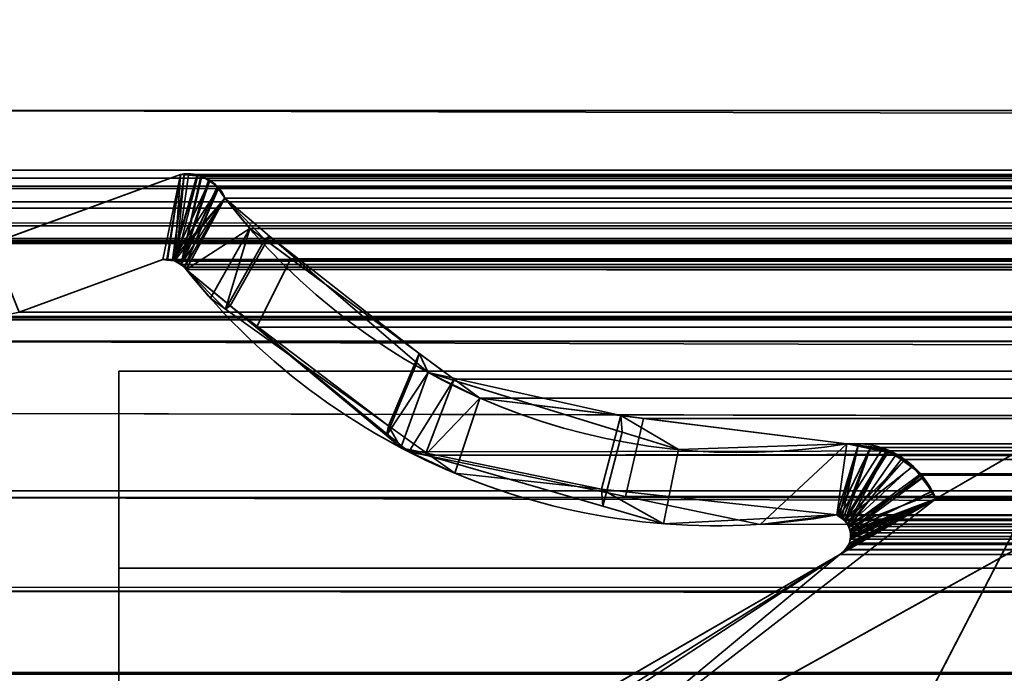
# Model space of a CAD drawing. Header units: millimetres. Extents: x -603 to 3703, y -121 to 193.
# Tile 43 of 256: x -410 to -400.01, y -3.07 to 3.57. Entities that reach past the tile are written whole.
import ezdxf

# ---------------------------------------------------------------- set-up
doc = ezdxf.new("R2010")
doc.units = ezdxf.units.MM
doc.layers.add('151', color=7, linetype='Continuous', true_color=0xffffff)

# ---------------------------------------------------------------- blocks, each defined once
blk = doc.blocks.new('UG_SURFACE_001')
at = {"layer": '151', "color": 252, "linetype": 'Continuous', "lineweight": 35}
for points in [[(603, -18, 2212.25), (603, 174.4, 2212.25), (-603, 174.4, 2212.25), (-603, -18, 2212.25)], [(-453, -18, 2062.2499), (-453, 174.4, 2062.2499), (453, 174.4, 2062.2499), (453, -18, 2062.2499)]]:
    blk.add_3dface(points, dxfattribs=at)
blk = doc.blocks.new('UG_SURFACE_002')
at = {"layer": '151', "color": 35, "linetype": 'Continuous', "lineweight": 35}
for points in [[(-409, 0, 2019.0001), (-380, 0, 1523.5), (-380, 0, 1385.5)], [(-380, 0, 1385.5), (-380, 0, 1171.5), (-409, 0, 2019.0001)], [(-409, 0, 2), (-380, 0, 936.5), (-354, 0, 933)], [(-380, 0, 1171.5), (-380, 0, 936.5), (-409, 0, 2), (-409, 0, 2019.0001)], [(-409, 0, 2019.0001), (-354, 0, 1527), (-380, 0, 1523.5)], [(-354, 0, 933), (-328, 0, 936.5), (409, 0, 2), (-409, 0, 2)], [(-328, 0, 1523.5), (-354, 0, 1527), (-409, 0, 2019.0001), (409, 0, 2019.0001)], [(-409, -34, 2019.0001), (409, -34, 2019.0001), (409, 0, 2019.0001), (-409, 0, 2019.0001)], [(-409, -34, 2019.0001), (-409, 0, 2019.0001), (-409, 0, 2), (-409, -2)], [(-409, 0, 2), (409, 0, 2), (409, -2), (-409, -2)], [(-409, -2), (-409, -34), (-409, -34, 2019.0001)], [(-409, -34), (-409, -2), (409, -2), (409, -34)]]:
    blk.add_3dface(points, dxfattribs=at)
blk = doc.blocks.new('UG_SURFACE_007')
at = {"layer": '151', "color": 252, "linetype": 'Continuous', "lineweight": 35}
for points in [[(-397, 4.0145, -7.75), (-412, 4.0145, -7.75), (-412, -24.9528, -7.75), (412, -24.9528, -7.75)], [(-412, -24.9528, -8.75), (-412, 4.0145, -8.75), (-397, 4.0145, -8.75)], [(-397, 4.0145, -8.75), (397, 4.0145, -8.75), (-412, -24.9528, -8.75)], [(397, 4.0145, -8.75), (412, 4.0145, -8.75), (412, -24.9528, -8.75), (-412, -24.9528, -8.75)]]:
    blk.add_3dface(points, dxfattribs=at)
blk = doc.blocks.new('UG_SURFACE_009')
at = {"layer": '151', "color": 7, "linetype": 'Continuous', "lineweight": 35}
for points in [[(-410.2899, 1.295, -8.75), (-408.3734, 1.997, -8.75), (-408.5515, 1.1329, -8.75), (-410.0084, 0.5991, -8.75)], [(-410.0084, 0.5991, 2019.2585), (-408.5515, 1.1329, 2017.8015), (-408.3734, 1.997, 2017.6234), (-410.2899, 1.295, 2019.5398)], [(-408.3734, 1.997, -8.75), (-410.2899, 1.295, -8.75), (-410.2899, 1.295, 2019.5398), (-408.3734, 1.997, 2017.6234)], [(-408.5101, 1.1314, -8.75), (-408.5515, 1.1329, -8.75), (-408.3734, 1.997, -8.75)], [(-408.3734, 1.997, 2017.6234), (-408.5515, 1.1329, 2017.8015), (-408.5104, 1.1281, 2017.7603)], [(-408.3734, 1.997, 2017.6234), (-408.5104, 1.1281, 2017.7603), (-408.4324, 1.119, 2017.6826)], [(-408.4533, 1.1294, -8.75), (-408.5101, 1.1314, -8.75), (-408.3734, 1.997, -8.75), (-408.3353, 1.9963, -8.75)], [(-408.3353, 1.9963, -8.75), (-408.2051, 1.9939, -8.75), (-408.4533, 1.1294, -8.75)], [(-408.4533, 1.1294, -8.75), (-408.2051, 1.9939, -8.75), (-408.1973, 1.9904, -8.75)], [(-408.1973, 1.9904, -8.75), (-408.0756, 1.9346, -8.75), (-408.4533, 1.1294, -8.75)], [(-408.0756, 1.9346, -8.75), (-408.0553, 1.9253, -8.75), (-407.9918, 1.8542, -8.75), (-408.4533, 1.1294, -8.75)], [(-408.4324, 1.119, 2017.6826), (-408.417, 1.1172, 2017.6671), (-408.3356, 1.9939, 2017.5855), (-408.3734, 1.997, 2017.6234)], [(-408.417, 1.1172, 2017.6671), (-408.197, 1.9825, 2017.447), (-408.3356, 1.9939, 2017.5855)], [(-408.1552, 1.979, 2017.4053), (-408.197, 1.9825, 2017.447), (-408.417, 1.1172, 2017.6671), (-408.3661, 1.0806, 2017.616)], [(-408.3734, 1.997, -8.75), (-408.3734, 1.997, 2017.6234), (-408.3356, 1.9939, 2017.5855)], [(-408.3356, 1.9939, 2017.5855), (-408.3353, 1.9963, -8.75), (-408.3734, 1.997, -8.75)], [(-408.3661, 1.0806, 2017.616), (-408.0776, 1.9273, 2017.3275), (-408.1552, 1.979, 2017.4053)], [(-407.9977, 1.8741, 2017.2477), (-408.0776, 1.9273, 2017.3275), (-408.3661, 1.0806, 2017.616)], [(-408.3353, 1.9963, -8.75), (-408.3356, 1.9939, 2017.5855), (-408.197, 1.9825, 2017.447)], [(-408.197, 1.9825, 2017.447), (-408.2051, 1.9939, -8.75), (-408.3353, 1.9963, -8.75)], [(-408.197, 1.9825, 2017.447), (-408.1973, 1.9904, -8.75), (-408.2051, 1.9939, -8.75)], [(-408.1973, 1.9904, -8.75), (-408.197, 1.9825, 2017.447), (-408.1552, 1.979, 2017.4053)], [(-408.1552, 1.979, 2017.4053), (-408.0756, 1.9346, -8.75), (-408.1973, 1.9904, -8.75)], [(-408.1552, 1.979, 2017.4053), (-408.0776, 1.9273, 2017.3275), (-408.0756, 1.9346, -8.75)], [(-408.0553, 1.9253, -8.75), (-408.0756, 1.9346, -8.75), (-408.0776, 1.9273, 2017.3275)], [(-408.0553, 1.9253, -8.75), (-408.0776, 1.9273, 2017.3275), (-407.9977, 1.8741, 2017.2477)], [(-407.9977, 1.8741, 2017.2477), (-407.9918, 1.8542, -8.75), (-408.0553, 1.9253, -8.75)], [(-407.9918, 1.8542, -8.75), (-407.942, 1.7985, -8.75), (-407.9214, 1.7573, -8.75), (-408.4533, 1.1294, -8.75)], [(-408.3661, 1.0806, 2017.616), (-408.3325, 1.0564, 2017.5824), (-407.987, 1.8578, 2017.2369), (-407.9977, 1.8741, 2017.2477)], [(-407.9214, 1.7573, 2017.1714), (-407.987, 1.8578, 2017.2369), (-408.3325, 1.0564, 2017.5824)], [(-407.9977, 1.8741, 2017.2477), (-407.987, 1.8578, 2017.2369), (-407.9918, 1.8542, -8.75)], [(-407.9918, 1.8542, -8.75), (-407.987, 1.8578, 2017.2369), (-407.9214, 1.7573, 2017.1714)], [(-407.9214, 1.7573, 2017.1714), (-407.942, 1.7985, -8.75), (-407.9918, 1.8542, -8.75)], [(-407.9214, 1.7573, 2017.1714), (-407.9214, 1.7573, -8.75), (-407.942, 1.7985, -8.75)], [(-408.4337, 1.12, -8.75), (-408.4533, 1.1294, -8.75), (-407.9214, 1.7573, -8.75)], [(-407.9214, 1.7573, -8.75), (-408.3661, 1.0875, -8.75), (-408.4337, 1.12, -8.75)], [(-408.3644, 1.0858, -8.75), (-408.3661, 1.0875, -8.75), (-407.9214, 1.7573, -8.75)], [(-408.3143, 1.0331, -8.75), (-408.3644, 1.0858, -8.75), (-407.9214, 1.7573, -8.75)], [(-407.9214, 1.7573, 2017.1714), (-408.3325, 1.0564, 2017.5824), (-408.3143, 1.0331, 2017.5643)], [(-407.9214, 1.7573, -8.75), (-407.4704, 1.3698, -8.75), (-407.869, 0.6632, -8.75), (-408.3143, 1.0331, -8.75)], [(-408.3143, 1.0331, 2017.5643), (-408.0694, 0.7409, 2017.3194), (-407.6691, 1.4475, 2016.9191), (-407.9214, 1.7573, 2017.1714)], [(-407.9214, 1.7573, -8.75), (-407.6691, 1.4475, 2016.9191), (-407.5188, 1.3368, 2016.7689)], [(-407.9214, 1.7573, -8.75), (-407.9214, 1.7573, 2017.1714), (-407.6691, 1.4475, 2016.9191)], [(-407.5188, 1.3368, 2016.7689), (-407.4704, 1.3698, -8.75), (-407.9214, 1.7573, -8.75)], [(-407.6691, 1.4475, 2016.9191), (-408.0694, 0.7409, 2017.3194), (-407.9156, 0.6308, 2017.1657)], [(-407.5188, 1.3368, 2016.7689), (-407.6691, 1.4475, 2016.9191), (-407.9156, 0.6308, 2017.1657)], [(-407.9156, 0.6308, 2017.1657), (-406.2612, -0.5532, 2015.5113), (-405.9502, 0.1813, 2015.2001), (-407.5188, 1.3368, 2016.7689)], [(-407.4704, 1.3698, -8.75), (-405.9747, 0.0846, -8.75), (-406.2835, -0.6536, -8.75), (-407.869, 0.6632, -8.75)], [(-407.4704, 1.3698, -8.75), (-407.5188, 1.3368, 2016.7689), (-405.9502, 0.1813, 2015.2001)], [(-405.9502, 0.1813, 2015.2001), (-405.9747, 0.0846, -8.75), (-407.4704, 1.3698, -8.75)], [(-408.5515, 1.1329, 2017.8015), (-410.0084, 0.5991, 2019.2585), (-410.0084, 0.5991, -8.75), (-408.5515, 1.1329, -8.75)], [(-408.5515, 1.1329, -8.75), (-408.5101, 1.1314, -8.75), (-408.5104, 1.1281, 2017.7603)], [(-408.5104, 1.1281, 2017.7603), (-408.5515, 1.1329, 2017.8015), (-408.5515, 1.1329, -8.75)], [(-408.4324, 1.119, 2017.6826), (-408.5104, 1.1281, 2017.7603), (-408.5101, 1.1314, -8.75)], [(-408.5101, 1.1314, -8.75), (-408.4533, 1.1294, -8.75), (-408.4324, 1.119, 2017.6826)], [(-408.4533, 1.1294, -8.75), (-408.4337, 1.12, -8.75), (-408.4324, 1.119, 2017.6826)], [(-408.4337, 1.12, -8.75), (-408.3661, 1.0875, -8.75), (-408.3661, 1.0806, 2017.616)], [(-408.3661, 1.0806, 2017.616), (-408.417, 1.1172, 2017.6671), (-408.4337, 1.12, -8.75)], [(-408.417, 1.1172, 2017.6671), (-408.4324, 1.119, 2017.6826), (-408.4337, 1.12, -8.75)], [(-408.3661, 1.0875, -8.75), (-408.3644, 1.0858, -8.75), (-408.3661, 1.0806, 2017.616)], [(-408.3325, 1.0564, 2017.5824), (-408.3661, 1.0806, 2017.616), (-408.3644, 1.0858, -8.75)], [(-408.3644, 1.0858, -8.75), (-408.3143, 1.0331, -8.75), (-408.3143, 1.0331, 2017.5643)], [(-408.3143, 1.0331, 2017.5643), (-408.3325, 1.0564, 2017.5824), (-408.3644, 1.0858, -8.75)], [(-408.3143, 1.0331, -8.75), (-407.869, 0.6632, -8.75), (-407.9156, 0.6308, 2017.1657)], [(-407.9156, 0.6308, 2017.1657), (-408.0694, 0.7409, 2017.3194), (-408.3143, 1.0331, -8.75)], [(-408.0694, 0.7409, 2017.3194), (-408.3143, 1.0331, 2017.5643), (-408.3143, 1.0331, -8.75)], [(-406.2612, -0.5532, 2015.5113), (-407.9156, 0.6308, 2017.1657), (-407.869, 0.6632, -8.75)], [(-407.869, 0.6632, -8.75), (-406.2835, -0.6536, -8.75), (-406.2612, -0.5532, 2015.5113)], [(-406.2612, -0.5532, 2015.5113), (-405.5894, -1.0341, 2014.8394), (-405.3343, -0.2724, 2014.5843), (-405.9502, 0.1813, 2015.2001)], [(-405.8609, -0.0133, -8.75), (-405.9747, 0.0846, -8.75), (-405.9502, 0.1813, 2015.2001)], [(-405.8609, -0.0133, -8.75), (-405.9502, 0.1813, 2015.2001), (-405.3343, -0.2724, 2014.5843)], [(-405.9747, 0.0846, -8.75), (-405.8609, -0.0133, -8.75), (-406.2835, -0.6536, -8.75)], [(-406.1363, -0.7759, -8.75), (-406.2835, -0.6536, -8.75), (-405.8609, -0.0133, -8.75)], [(-405.8609, -0.0133, -8.75), (-403.8925, -0.6191, -8.75), (-404.0885, -1.369, -8.75), (-406.1363, -0.7759, -8.75)], [(-405.8609, -0.0133, -8.75), (-405.3343, -0.2724, 2014.5843), (-403.9043, -0.4504, 2013.1543)], [(-403.9043, -0.4504, 2013.1543), (-403.8925, -0.6191, -8.75), (-405.8609, -0.0133, -8.75)], [(-397.7236, -0.597, -8.75), (-405.1005, -4.6975, -8.75), (-400.7098, -1.2961, -8.75), (-398.5944, -0.0688, -8.75)], [(-398.5944, -0.0688, 2007.8444), (-400.7098, -1.2961, 2009.9597), (-405.1005, -4.6975, 2014.3504), (-397.7236, -0.597, 2006.9735)], [(-398.5944, -0.0688, -8.75), (-400.7098, -1.2961, -8.75), (-400.7098, -1.2961, 2009.9597), (-398.5944, -0.0688, 2007.8444)], [(-403.9043, -0.4504, 2013.1543), (-405.3343, -0.2724, 2014.5843), (-405.5894, -1.0341, 2014.8394), (-404.1018, -1.1969, 2013.3519)], [(-404.1018, -1.1969, 2013.3519), (-401.7144, -1.4582, 2010.9644), (-401.6124, -0.7357, 2010.8624), (-403.9043, -0.4504, 2013.1543)], [(-403.3192, -0.7956, -8.75), (-403.9043, -0.4504, 2013.1543), (-401.6124, -0.7357, 2010.8624)], [(-403.3192, -0.7956, -8.75), (-403.8925, -0.6191, -8.75), (-403.9043, -0.4504, 2013.1543)], [(-406.2612, -0.5532, 2015.5113), (-406.2835, -0.6536, -8.75), (-406.1363, -0.7759, -8.75)], [(-405.5894, -1.0341, 2014.8394), (-406.2612, -0.5532, 2015.5113), (-406.1363, -0.7759, -8.75)], [(-397.7236, -0.597, 2006.9735), (-405.1005, -4.6975, 2014.3504), (-405.1005, -4.6975, -8.75), (-397.7236, -0.597, -8.75)], [(-403.8925, -0.6191, -8.75), (-403.3192, -0.7956, -8.75), (-403.474, -1.547, -8.75), (-404.0885, -1.369, -8.75)], [(-406.1363, -0.7759, -8.75), (-404.0885, -1.369, -8.75), (-404.1018, -1.1969, 2013.3519)], [(-404.1018, -1.1969, 2013.3519), (-405.5894, -1.0341, 2014.8394), (-406.1363, -0.7759, -8.75)], [(-401.7144, -1.4582, -8.75), (-403.474, -1.547, -8.75), (-403.3192, -0.7956, -8.75), (-401.6124, -0.7357, -8.75)], [(-401.6124, -0.7357, 2010.8624), (-401.6124, -0.7357, -8.75), (-403.3192, -0.7956, -8.75)], [(-401.6124, -0.7357, -8.75), (-401.4965, -0.7501, -8.75), (-401.7144, -1.4582, -8.75)], [(-401.4972, -0.7599, 2010.7472), (-401.6124, -0.7357, 2010.8624), (-401.7144, -1.4582, 2010.9644), (-401.6898, -1.4716, 2010.9398)], [(-401.6914, -1.473, -8.75), (-401.7144, -1.4582, -8.75), (-401.4965, -0.7501, -8.75), (-401.248, -0.781, -8.75)], [(-401.6372, -1.508, -8.75), (-401.6914, -1.473, -8.75), (-401.248, -0.781, -8.75), (-401.21, -0.8036, -8.75)], [(-401.6898, -1.4716, 2010.9398), (-401.6625, -1.4864, 2010.9124), (-401.4972, -0.7599, 2010.7472)], [(-401.2084, -0.8206, 2010.4585), (-401.4972, -0.7599, 2010.7472), (-401.6625, -1.4864, 2010.9124), (-401.6367, -1.5149, 2010.8867)], [(-401.6124, -0.7357, -8.75), (-401.6124, -0.7357, 2010.8624), (-401.4972, -0.7599, 2010.7472)], [(-401.4972, -0.7599, 2010.7472), (-401.4965, -0.7501, -8.75), (-401.6124, -0.7357, -8.75)], [(-401.4965, -0.7501, -8.75), (-401.4972, -0.7599, 2010.7472), (-401.2084, -0.8206, 2010.4585)], [(-401.2084, -0.8206, 2010.4585), (-401.248, -0.781, -8.75), (-401.4965, -0.7501, -8.75)], [(-401.2084, -0.8206, 2010.4585), (-401.21, -0.8036, -8.75), (-401.248, -0.781, -8.75)], [(-401.21, -0.8036, -8.75), (-401.0331, -0.9082, -8.75), (-401.6372, -1.508, -8.75)], [(-401.6367, -1.5149, 2010.8867), (-401.6019, -1.5535, 2010.8519), (-401.2084, -0.8206, 2010.4585)], [(-401.6019, -1.5535, 2010.8519), (-401.0273, -0.9008, 2010.2773), (-401.1126, -0.8407, 2010.3626), (-401.2084, -0.8206, 2010.4585)], [(-401.21, -0.8036, -8.75), (-401.2084, -0.8206, 2010.4585), (-401.1126, -0.8407, 2010.3626)], [(-401.1126, -0.8407, 2010.3626), (-401.0331, -0.9082, -8.75), (-401.21, -0.8036, -8.75)], [(-401.1126, -0.8407, 2010.3626), (-401.0273, -0.9008, 2010.2773), (-401.0331, -0.9082, -8.75)], [(-401.635, -1.5112, -8.75), (-401.6372, -1.508, -8.75), (-401.0331, -0.9082, -8.75), (-400.9396, -0.9635, -8.75)], [(-400.9396, -0.9635, -8.75), (-400.8531, -1.0803, -8.75), (-401.5986, -1.5638, -8.75), (-401.635, -1.5112, -8.75)], [(-400.9447, -0.9589, 2010.1948), (-401.0273, -0.9008, 2010.2773), (-401.6019, -1.5535, 2010.8519), (-401.598, -1.5635, 2010.848)], [(-400.8484, -1.0837, 2010.0985), (-400.9447, -0.9589, 2010.1948), (-401.598, -1.5635, 2010.848), (-401.5763, -1.6191, 2010.8263)], [(-400.9396, -0.9635, -8.75), (-401.0331, -0.9082, -8.75), (-401.0273, -0.9008, 2010.2773)], [(-400.9396, -0.9635, -8.75), (-401.0273, -0.9008, 2010.2773), (-400.9447, -0.9589, 2010.1948)], [(-400.9447, -0.9589, 2010.1948), (-400.8531, -1.0803, -8.75), (-400.9396, -0.9635, -8.75)], [(-400.9447, -0.9589, 2010.1948), (-400.8484, -1.0837, 2010.0985), (-400.8531, -1.0803, -8.75)], [(-400.8531, -1.0803, -8.75), (-401.5906, -1.5754, -8.75), (-401.5986, -1.5638, -8.75)], [(-400.8531, -1.0803, -8.75), (-400.7331, -1.2421, -8.75), (-401.5906, -1.5754, -8.75)], [(-401.5763, -1.6191, 2010.8263), (-400.7455, -1.217, 2009.9955), (-400.8484, -1.0837, 2010.0985)], [(-400.7331, -1.2421, -8.75), (-400.8531, -1.0803, -8.75), (-400.8484, -1.0837, 2010.0985)], [(-400.7331, -1.2421, -8.75), (-400.8484, -1.0837, 2010.0985), (-400.7455, -1.217, 2009.9955)], [(-404.1018, -1.1969, 2013.3519), (-404.0885, -1.369, -8.75), (-403.474, -1.547, -8.75)], [(-401.7144, -1.4582, 2010.9644), (-404.1018, -1.1969, 2013.3519), (-403.474, -1.547, -8.75)], [(-401.6825, -1.8586, -8.75), (-401.6368, -1.8237, -8.75), (-400.7098, -1.2961, -8.75), (-405.1005, -4.6975, -8.75)], [(-405.1005, -4.6975, 2014.3504), (-400.7098, -1.2961, 2009.9597), (-401.6825, -1.8586, 2010.9324)], [(-401.6317, -1.813, 2010.8817), (-401.6825, -1.8586, 2010.9324), (-400.7098, -1.2961, 2009.9597)], [(-400.7098, -1.2961, -8.75), (-401.6368, -1.8237, -8.75), (-401.6316, -1.8157, -8.75)], [(-400.7098, -1.2961, 2009.9597), (-401.614, -1.7971, 2010.864), (-401.6317, -1.813, 2010.8817)], [(-401.6316, -1.8157, -8.75), (-401.5972, -1.763, -8.75), (-400.7098, -1.2961, -8.75)], [(-401.5956, -1.7635, 2010.8457), (-401.614, -1.7971, 2010.864), (-400.7098, -1.2961, 2009.9597)], [(-401.5972, -1.763, -8.75), (-401.5859, -1.7456, -8.75), (-400.7098, -1.2961, -8.75)], [(-400.7098, -1.2961, 2009.9597), (-401.5859, -1.7456, 2010.8359), (-401.5956, -1.7635, 2010.8457)], [(-401.5802, -1.623, -8.75), (-401.5906, -1.5754, -8.75), (-400.7331, -1.2421, -8.75), (-400.7098, -1.2961, -8.75)], [(-400.7098, -1.2961, -8.75), (-401.5859, -1.7456, -8.75), (-401.5743, -1.6816, -8.75)], [(-400.7098, -1.2961, 2009.9597), (-401.5718, -1.6826, 2010.8218), (-401.5859, -1.7456, 2010.8359)], [(-400.7098, -1.2961, -8.75), (-401.5712, -1.6645, -8.75), (-401.5802, -1.623, -8.75)], [(-400.7098, -1.2961, 2009.9597), (-400.7455, -1.217, 2009.9955), (-401.5763, -1.6191, 2010.8263), (-401.576, -1.622, 2010.8261)], [(-401.576, -1.622, 2010.8261), (-401.5718, -1.6821, 2010.8218), (-401.5718, -1.6826, 2010.8218), (-400.7098, -1.2961, 2009.9597)], [(-401.5743, -1.6816, -8.75), (-401.5712, -1.6645, -8.75), (-400.7098, -1.2961, -8.75)], [(-400.7455, -1.217, 2009.9955), (-400.7098, -1.2961, -8.75), (-400.7331, -1.2421, -8.75)], [(-400.7455, -1.217, 2009.9955), (-400.7098, -1.2961, 2009.9597), (-400.7098, -1.2961, -8.75)], [(-403.474, -1.547, -8.75), (-401.7144, -1.4582, -8.75), (-401.7144, -1.4582, 2010.9644)], [(-401.7144, -1.4582, -8.75), (-401.6914, -1.473, -8.75), (-401.6898, -1.4716, 2010.9398)], [(-401.6898, -1.4716, 2010.9398), (-401.7144, -1.4582, 2010.9644), (-401.7144, -1.4582, -8.75)], [(-401.6625, -1.4864, 2010.9124), (-401.6898, -1.4716, 2010.9398), (-401.6914, -1.473, -8.75)], [(-401.6914, -1.473, -8.75), (-401.6372, -1.508, -8.75), (-401.6367, -1.5149, 2010.8867)], [(-401.6367, -1.5149, 2010.8867), (-401.6625, -1.4864, 2010.9124), (-401.6914, -1.473, -8.75)], [(-401.6372, -1.508, -8.75), (-401.635, -1.5112, -8.75), (-401.6367, -1.5149, 2010.8867)], [(-401.6019, -1.5535, 2010.8519), (-401.6367, -1.5149, 2010.8867), (-401.635, -1.5112, -8.75)], [(-401.635, -1.5112, -8.75), (-401.5986, -1.5638, -8.75), (-401.598, -1.5635, 2010.848)], [(-401.598, -1.5635, 2010.848), (-401.6019, -1.5535, 2010.8519), (-401.635, -1.5112, -8.75)], [(-401.5763, -1.6191, 2010.8263), (-401.598, -1.5635, 2010.848), (-401.5986, -1.5638, -8.75)], [(-401.5986, -1.5638, -8.75), (-401.5906, -1.5754, -8.75), (-401.576, -1.622, 2010.8261)], [(-401.576, -1.622, 2010.8261), (-401.5763, -1.6191, 2010.8263), (-401.5986, -1.5638, -8.75)], [(-401.5906, -1.5754, -8.75), (-401.5802, -1.623, -8.75), (-401.576, -1.622, 2010.8261)], [(-401.5718, -1.6826, 2010.8218), (-401.5743, -1.6816, -8.75), (-401.5859, -1.7456, -8.75)], [(-401.5859, -1.7456, -8.75), (-401.5859, -1.7456, 2010.8359), (-401.5718, -1.6826, 2010.8218)], [(-401.5718, -1.6821, 2010.8218), (-401.576, -1.622, 2010.8261), (-401.5802, -1.623, -8.75)], [(-401.5802, -1.623, -8.75), (-401.5712, -1.6645, -8.75), (-401.5718, -1.6821, 2010.8218)], [(-401.5712, -1.6645, -8.75), (-401.5743, -1.6816, -8.75), (-401.5718, -1.6821, 2010.8218)], [(-401.5718, -1.6826, 2010.8218), (-401.5718, -1.6821, 2010.8218), (-401.5743, -1.6816, -8.75)], [(-401.6316, -1.8157, -8.75), (-401.6317, -1.813, 2010.8817), (-401.614, -1.7971, 2010.864)], [(-401.614, -1.7971, 2010.864), (-401.5972, -1.763, -8.75), (-401.6316, -1.8157, -8.75)], [(-401.614, -1.7971, 2010.864), (-401.5956, -1.7635, 2010.8457), (-401.5972, -1.763, -8.75)], [(-401.5972, -1.763, -8.75), (-401.5956, -1.7635, 2010.8457), (-401.5859, -1.7456, 2010.8359)], [(-401.5859, -1.7456, 2010.8359), (-401.5859, -1.7456, -8.75), (-401.5972, -1.763, -8.75)], [(-401.6825, -1.8586, -8.75), (-405.6435, -4.4464, -8.75), (-405.651, -4.4241, -8.75), (-405.6458, -4.3454, -8.75)], [(-405.4992, -4.0763, -8.75), (-405.4683, -4.0486, -8.75), (-401.6825, -1.8586, -8.75), (-405.6458, -4.3454, -8.75)], [(-405.6435, -4.4464, -8.75), (-401.6825, -1.8586, -8.75), (-405.1005, -4.6975, -8.75), (-405.2202, -4.7371, -8.75)], [(-405.4683, -4.0486, 2014.7183), (-401.6825, -1.8586, 2010.9324), (-401.6825, -1.8586, -8.75), (-405.4683, -4.0486, -8.75)], [(-405.1005, -4.6975, 2014.3504), (-401.6825, -1.8586, 2010.9324), (-405.4683, -4.0486, 2014.7183)], [(-401.6825, -1.8586, -8.75), (-401.6825, -1.8586, 2010.9324), (-401.6317, -1.813, 2010.8817)], [(-401.6317, -1.813, 2010.8817), (-401.6368, -1.8237, -8.75), (-401.6825, -1.8586, -8.75)], [(-401.6317, -1.813, 2010.8817), (-401.6316, -1.8157, -8.75), (-401.6368, -1.8237, -8.75)]]:
    blk.add_3dface(points, dxfattribs=at)
blk = doc.blocks.new('UG_SURFACE_010')
at = {"layer": '151', "color": 7, "linetype": 'Continuous', "lineweight": 35}
for points in [[(412.175, 2.6459, 2021.425), (412.1284, 5.9608, 2021.3785), (-412.1284, 5.9608, 2021.3785), (-412.175, 2.6459, 2021.425)], [(-411.2049, 2.0412, 2020.4549), (-411.1224, 4.9715, 2020.3724), (411.1224, 4.9715, 2020.3724), (411.2049, 2.0412, 2020.4549)], [(412.1643, 0.7759, 2021.4143), (-412.175, 2.6459, 2021.425), (-412.1673, 0.3027, 2021.4171)], [(412.1643, 0.7759, 2021.4143), (412.175, 2.6459, 2021.425), (-412.175, 2.6459, 2021.425)], [(-411.2011, 1.9593, 2020.4511), (-411.2049, 2.0412, 2020.4549), (411.2049, 2.0412, 2020.4549)], [(-411.2011, 1.9593, 2020.4511), (411.2049, 2.0412, 2020.4549), (411.2011, 1.9593, 2020.4511)], [(411.2011, 1.9593, 2020.4511), (411.1882, 1.8784, 2020.4382), (-411.1882, 1.8784, 2020.4382), (-411.2011, 1.9593, 2020.4511)], [(-410.2899, 1.295, 2019.5398), (-408.3734, 1.997, 2017.6234), (-408.5515, 1.1329, 2017.8015), (-410.0084, 0.5991, 2019.2585)], [(-408.3734, 1.997, 2017.6234), (-410.2899, 1.295, 2019.5398), (410.2899, 1.295, 2019.5398), (408.3734, 1.997, 2017.6234)], [(-408.5037, 1.1273, 2017.7536), (-408.5515, 1.1329, 2017.8015), (-408.3734, 1.997, 2017.6234)], [(-408.3734, 1.997, 2017.6234), (-408.4307, 1.1188, 2017.6806), (-408.5037, 1.1273, 2017.7536)], [(-408.3734, 1.997, 2017.6234), (-408.2916, 1.9903, 2017.5416), (-408.417, 1.1172, 2017.6671), (-408.4307, 1.1188, 2017.6806)], [(-408.3681, 1.082, 2017.6182), (-408.417, 1.1172, 2017.6671), (-408.2916, 1.9903, 2017.5416), (-408.1661, 1.9799, 2017.416)], [(408.2916, 1.9903, 2017.5416), (-408.2916, 1.9903, 2017.5416), (-408.3734, 1.997, 2017.6234), (408.3734, 1.997, 2017.6234)], [(-408.1661, 1.9799, 2017.416), (-408.1552, 1.979, 2017.4053), (-408.0896, 1.9354, 2017.3397), (-408.3681, 1.082, 2017.6182)], [(-408.3681, 1.082, 2017.6182), (-408.0896, 1.9354, 2017.3397), (-407.9977, 1.8741, 2017.2477)], [(408.1661, 1.9799, 2017.416), (-408.1661, 1.9799, 2017.416), (-408.2916, 1.9903, 2017.5416), (408.2916, 1.9903, 2017.5416)], [(-408.1552, 1.979, 2017.4053), (-408.1661, 1.9799, 2017.416), (408.1661, 1.9799, 2017.416)], [(-408.1552, 1.979, 2017.4053), (408.1661, 1.9799, 2017.416), (408.1552, 1.979, 2017.4053)], [(408.1552, 1.979, 2017.4053), (-408.0896, 1.9354, 2017.3397), (-408.1552, 1.979, 2017.4053)], [(408.1552, 1.979, 2017.4053), (408.0896, 1.9354, 2017.3397), (-408.0896, 1.9354, 2017.3397)], [(-407.9977, 1.8741, 2017.2477), (-408.0896, 1.9354, 2017.3397), (408.0896, 1.9354, 2017.3397)], [(-407.9977, 1.8741, 2017.2477), (408.0896, 1.9354, 2017.3397), (407.9977, 1.8741, 2017.2477)], [(-411.1882, 1.8784, 2020.4382), (411.1882, 1.8784, 2020.4382), (411.1792, 1.8545, 2020.4291)], [(411.1792, 1.8545, 2020.4291), (-411.18, 1.8536, 2020.4301), (-411.1882, 1.8784, 2020.4382)], [(-411.1357, 1.7194, 2020.3857), (-411.18, 1.8536, 2020.4301), (411.1792, 1.8545, 2020.4291)], [(-411.1357, 1.7194, 2020.3857), (411.1792, 1.8545, 2020.4291), (411.1052, 1.66, 2020.3552)], [(-407.9977, 1.8741, 2017.2477), (-407.9921, 1.8656, 2017.2422), (-408.3325, 1.0564, 2017.5824), (-408.3681, 1.082, 2017.6182)], [(-408.3325, 1.0564, 2017.5824), (-407.9921, 1.8656, 2017.2422), (-407.9214, 1.7573, 2017.1714)], [(407.9977, 1.8741, 2017.2477), (-407.9921, 1.8656, 2017.2422), (-407.9977, 1.8741, 2017.2477)], [(407.9977, 1.8741, 2017.2477), (407.9921, 1.8656, 2017.2422), (-407.9921, 1.8656, 2017.2422)], [(407.9214, 1.7573, 2017.1714), (-407.9214, 1.7573, 2017.1714), (-407.9921, 1.8656, 2017.2422), (407.9921, 1.8656, 2017.2422)], [(-411.1357, 1.7194, 2020.3857), (411.1052, 1.66, 2020.3552), (411.0961, 1.6497, 2020.3462)], [(411.0961, 1.6497, 2020.3462), (-411.0914, 1.6556, 2020.3414), (-411.1357, 1.7194, 2020.3857)], [(-407.9214, 1.7573, 2017.1714), (-407.6691, 1.4475, 2016.9191), (-408.3143, 1.0331, 2017.5643), (-408.3325, 1.0564, 2017.5824)], [(-407.9214, 1.7573, 2017.1714), (407.9214, 1.7573, 2017.1714), (407.6691, 1.4475, 2016.9191)], [(-407.6691, 1.4475, 2016.9191), (-407.9214, 1.7573, 2017.1714), (407.6691, 1.4475, 2016.9191)], [(-410.9856, 1.5029, 2020.2355), (-411.0914, 1.6556, 2020.3414), (411.0961, 1.6497, 2020.3462)], [(-410.9422, 1.4746, 2020.1921), (-410.9856, 1.5029, 2020.2355), (411.0961, 1.6497, 2020.3462)], [(411.0961, 1.6497, 2020.3462), (410.941, 1.4726, 2020.191), (-410.9422, 1.4746, 2020.1921)], [(-410.9422, 1.4746, 2020.1921), (410.9071, 1.4339, 2020.1571), (410.7471, 1.3465, 2019.9971)], [(-410.9422, 1.4746, 2020.1921), (410.941, 1.4726, 2020.191), (410.9071, 1.4339, 2020.1571)], [(410.7471, 1.3465, 2019.9971), (-410.7465, 1.3476, 2019.9964), (-410.9422, 1.4746, 2020.1921)], [(-407.6002, 0.4479, 2016.8502), (-408.3143, 1.0331, 2017.5643), (-407.6691, 1.4475, 2016.9191), (-407.2531, 1.1411, 2016.5031)], [(407.6691, 1.4475, 2016.9191), (407.2531, 1.1411, 2016.5031), (-407.2531, 1.1411, 2016.5031), (-407.6691, 1.4475, 2016.9191)], [(-410.7465, 1.3476, 2019.9964), (410.7471, 1.3465, 2019.9971), (410.7048, 1.3234, 2019.9549)], [(-410.7153, 1.3273, 2019.9654), (-410.7465, 1.3476, 2019.9964), (410.7048, 1.3234, 2019.9549)], [(-410.7153, 1.3273, 2019.9654), (410.7048, 1.3234, 2019.9549), (410.529, 1.3114, 2019.779)], [(410.529, 1.3114, 2019.779), (-410.5288, 1.3132, 2019.7787), (-410.7153, 1.3273, 2019.9654)], [(-410.5288, 1.3132, 2019.7787), (410.529, 1.3114, 2019.779), (410.2899, 1.295, 2019.5398)], [(410.2899, 1.295, 2019.5398), (-410.2899, 1.295, 2019.5398), (-410.5288, 1.3132, 2019.7787)], [(408.5515, 1.1329, 2017.8015), (410.0084, 0.5991, 2019.2585), (-410.0084, 0.5991, 2019.2585), (-408.5515, 1.1329, 2017.8015)], [(-408.5515, 1.1329, 2017.8015), (-408.5037, 1.1273, 2017.7536), (408.5031, 1.136, 2017.7531)], [(408.5031, 1.136, 2017.7531), (408.5515, 1.1329, 2017.8015), (-408.5515, 1.1329, 2017.8015)], [(408.5004, 1.1362, 2017.7505), (-408.5037, 1.1273, 2017.7536), (-408.4307, 1.1188, 2017.6806)], [(408.5004, 1.1362, 2017.7505), (408.5031, 1.136, 2017.7531), (-408.5037, 1.1273, 2017.7536)], [(-408.4307, 1.1188, 2017.6806), (408.4318, 1.1141, 2017.6818), (408.5004, 1.1362, 2017.7505)], [(408.3799, 1.0973, 2017.6299), (-408.4307, 1.1188, 2017.6806), (-408.417, 1.1172, 2017.6671)], [(408.3799, 1.0973, 2017.6299), (408.4318, 1.1141, 2017.6818), (-408.4307, 1.1188, 2017.6806)], [(-408.417, 1.1172, 2017.6671), (408.3673, 1.085, 2017.6172), (408.3799, 1.0973, 2017.6299)], [(-408.417, 1.1172, 2017.6671), (-408.3681, 1.082, 2017.6182), (408.3673, 1.085, 2017.6172)], [(-406.0557, -0.8177, 2015.3058), (-407.6002, 0.4479, 2016.8502), (-407.2531, 1.1411, 2016.5031), (-405.5958, -0.0797, 2014.8458)], [(405.5958, -0.0797, 2014.8458), (-405.5958, -0.0797, 2014.8458), (-407.2531, 1.1411, 2016.5031), (407.2531, 1.1411, 2016.5031)], [(408.3673, 1.085, 2017.6172), (-408.3681, 1.082, 2017.6182), (-408.3325, 1.0564, 2017.5824)], [(-408.3325, 1.0564, 2017.5824), (408.3143, 1.0331, 2017.5643), (408.3673, 1.085, 2017.6172)], [(-408.3325, 1.0564, 2017.5824), (-408.3143, 1.0331, 2017.5643), (408.3143, 1.0331, 2017.5643)], [(-408.3143, 1.0331, 2017.5643), (-407.6002, 0.4479, 2016.8502), (407.618, 0.4178, 2016.8679)], [(407.618, 0.4178, 2016.8679), (408.0694, 0.7409, 2017.3194), (-408.3143, 1.0331, 2017.5643)], [(408.0694, 0.7409, 2017.3194), (408.3143, 1.0331, 2017.5643), (-408.3143, 1.0331, 2017.5643)], [(-412.1673, 0.3027, 2021.4171), (412.1944, 0.3073, 2021.4443), (412.1643, 0.7759, 2021.4143)], [(411.2493, -1.0249, 2020.4992), (-411.2823, -1.2143, 2020.5324), (-411.1926, 0.5499, 2020.4425)], [(411.1926, 0.5499, 2020.4425), (-411.1926, 0.5499, 2020.4425), (-411.1875, 0.5517, 2020.4375), (411.1875, 0.5517, 2020.4375)], [(-411.1926, 0.5499, 2020.4425), (411.1926, 0.5499, 2020.4425), (411.2493, -1.0249, 2020.4992)], [(411.1807, 0.5541, 2020.4308), (-411.1875, 0.5517, 2020.4375), (-411.1807, 0.5541, 2020.4308)], [(411.1807, 0.5541, 2020.4308), (411.1875, 0.5517, 2020.4375), (-411.1875, 0.5517, 2020.4375)], [(-411.1807, 0.5541, 2020.4308), (-411.1767, 0.5539, 2020.4268), (411.1767, 0.5539, 2020.4268), (411.1807, 0.5541, 2020.4308)], [(411.1767, 0.5539, 2020.4268), (-411.1767, 0.5539, 2020.4268), (-411.1524, 0.5522, 2020.4024), (411.1524, 0.5522, 2020.4024)], [(411.1524, 0.5522, 2020.4024), (-411.1524, 0.5522, 2020.4024), (-411.0952, 0.5484, 2020.3452), (411.0952, 0.5484, 2020.3452)], [(411.0952, 0.5484, 2020.3452), (-411.0952, 0.5484, 2020.3452), (-411.0318, 0.5441, 2020.2818)], [(411.0318, 0.5441, 2020.2818), (411.0952, 0.5484, 2020.3452), (-411.0318, 0.5441, 2020.2818)], [(-411.0318, 0.5441, 2020.2818), (-410.4793, 0.5255, 2019.7294), (410.4793, 0.5255, 2019.7294), (411.0318, 0.5441, 2020.2818)], [(410.3616, 0.5215, 2019.6116), (-410.4793, 0.5255, 2019.7294), (-410.3616, 0.5215, 2019.6116)], [(410.3616, 0.5215, 2019.6116), (410.4793, 0.5255, 2019.7294), (-410.4793, 0.5255, 2019.7294)], [(-410.3616, 0.5215, 2019.6116), (410.0084, 0.5991, 2019.2585), (410.3616, 0.5215, 2019.6116)], [(-410.3616, 0.5215, 2019.6116), (-410.0084, 0.5991, 2019.2585), (410.0084, 0.5991, 2019.2585)], [(407.618, 0.4178, 2016.8679), (-407.6002, 0.4479, 2016.8502), (-406.0557, -0.8177, 2015.3058)], [(407.618, 0.4178, 2016.8679), (-406.0557, -0.8177, 2015.3058), (-405.8918, -0.8516, 2015.1417)], [(-405.8918, -0.8516, 2015.1417), (405.873, -0.8311, 2015.1231), (407.618, 0.4178, 2016.8679)], [(412.3484, -2.085, 2021.5983), (412.1944, 0.3073, 2021.4443), (-412.1673, 0.3027, 2021.4171)], [(412.3484, -2.085, 2021.5983), (-412.1673, 0.3027, 2021.4171), (-412.1649, -0.4257, 2021.4148)], [(-405.5958, -0.0797, 2014.8458), (-405.8918, -0.8516, 2015.1417), (-406.0557, -0.8177, 2015.3058)], [(-405.5958, -0.0797, 2014.8458), (-405.3343, -0.2724, 2014.5843), (-405.8918, -0.8516, 2015.1417)], [(-405.5958, -0.0797, 2014.8458), (405.5958, -0.0797, 2014.8458), (405.3343, -0.2724, 2014.5843)], [(-405.3343, -0.2724, 2014.5843), (-405.5958, -0.0797, 2014.8458), (405.3343, -0.2724, 2014.5843)], [(-397.7236, -0.597, 2006.9735), (-405.1005, -4.6975, 2014.3504), (-400.7098, -1.2961, 2009.9597), (-398.5944, -0.0688, 2007.8444)], [(-398.5944, -0.0688, 2007.8444), (-400.7098, -1.2961, 2009.9597), (400.7098, -1.2961, 2009.9597), (398.5944, -0.0688, 2007.8444)], [(-403.8574, -1.2717, 2013.1073), (-405.8918, -0.8516, 2015.1417), (-405.3343, -0.2724, 2014.5843), (-403.6761, -0.4788, 2012.9261)], [(405.3343, -0.2724, 2014.5843), (403.6761, -0.4788, 2012.9261), (-403.6761, -0.4788, 2012.9261), (-405.3343, -0.2724, 2014.5843)], [(-412.1649, -0.4257, 2021.4148), (-412.375, -2.1926, 2021.625), (412.4011, -2.2235, 2021.651)], [(-412.1649, -0.4257, 2021.4148), (412.4011, -2.2235, 2021.651), (412.3484, -2.085, 2021.5983)], [(-402.4919, -1.5536, 2011.7419), (-403.8574, -1.2717, 2013.1073), (-403.6761, -0.4788, 2012.9261), (-401.6124, -0.7357, 2010.8624)], [(401.6124, -0.7357, 2010.8624), (-401.6124, -0.7357, 2010.8624), (-403.6761, -0.4788, 2012.9261), (403.6761, -0.4788, 2012.9261)], [(397.7236, -0.597, 2006.9735), (405.1005, -4.6975, 2014.3504), (-405.1005, -4.6975, 2014.3504), (-397.7236, -0.597, 2006.9735)], [(-401.6124, -0.7357, 2010.8624), (-401.7144, -1.4582, 2010.9644), (-402.4919, -1.5536, 2011.7419)], [(-401.7074, -1.4629, 2010.9572), (-401.7144, -1.4582, 2010.9644), (-401.6124, -0.7357, 2010.8624), (-401.3717, -0.7752, 2010.6215)], [(-401.6528, -1.4997, 2010.9026), (-401.7074, -1.4629, 2010.9572), (-401.3717, -0.7752, 2010.6215)], [(-401.3717, -0.7752, 2010.6215), (-401.631, -1.5143, 2010.8809), (-401.6528, -1.4997, 2010.9026)], [(-401.3717, -0.7752, 2010.6215), (-401.1837, -0.8061, 2010.4337), (-401.631, -1.5143, 2010.8809)], [(-401.3717, -0.7752, 2010.6215), (-401.6124, -0.7357, 2010.8624), (401.6124, -0.7357, 2010.8624)], [(401.6124, -0.7357, 2010.8624), (401.3734, -0.7859, 2010.6235), (-401.3717, -0.7752, 2010.6215)], [(-401.1837, -0.8061, 2010.4337), (-401.3717, -0.7752, 2010.6215), (401.3734, -0.7859, 2010.6235)], [(-401.1837, -0.8061, 2010.4337), (401.3734, -0.7859, 2010.6235), (401.1126, -0.8407, 2010.3626)], [(405.5894, -1.0341, 2014.8394), (405.873, -0.8311, 2015.1231), (-405.8918, -0.8516, 2015.1417)], [(-405.8918, -0.8516, 2015.1417), (-403.8574, -1.2717, 2013.1073), (403.8659, -1.2227, 2013.1159)], [(403.8659, -1.2227, 2013.1159), (405.5894, -1.0341, 2014.8394), (-405.8918, -0.8516, 2015.1417)], [(-401.6072, -1.5504, 2010.8571), (-401.631, -1.5143, 2010.8809), (-401.1837, -0.8061, 2010.4337), (-401.1174, -0.8549, 2010.3674)], [(-401.5906, -1.5754, 2010.8407), (-401.6072, -1.5504, 2010.8571), (-401.1174, -0.8549, 2010.3674), (-401.0614, -0.8961, 2010.3114)], [(-401.0614, -0.8961, 2010.3114), (-400.8627, -1.0424, 2010.1128), (-401.5906, -1.5754, 2010.8407)], [(401.1126, -0.8407, 2010.3626), (-401.1174, -0.8549, 2010.3674), (-401.1837, -0.8061, 2010.4337)], [(401.1126, -0.8407, 2010.3626), (401.1123, -0.841, 2010.3621), (-401.1174, -0.8549, 2010.3674)], [(-401.1174, -0.8549, 2010.3674), (401.1123, -0.841, 2010.3621), (401.0556, -0.8808, 2010.3056)], [(401.0556, -0.8808, 2010.3056), (-401.0614, -0.8961, 2010.3114), (-401.1174, -0.8549, 2010.3674)], [(-400.8627, -1.0424, 2010.1128), (-401.0614, -0.8961, 2010.3114), (401.0556, -0.8808, 2010.3056)], [(-400.8627, -1.0424, 2010.1128), (401.0556, -0.8808, 2010.3056), (400.9447, -0.9589, 2010.1948)], [(400.9447, -0.9589, 2010.1948), (-400.8545, -1.056, 2010.1044), (-400.8627, -1.0424, 2010.1128)], [(400.9447, -0.9589, 2010.1948), (400.8613, -1.067, 2010.1113), (-400.8545, -1.056, 2010.1044)], [(411.2493, -1.0249, 2020.4992), (411.2903, -1.2084, 2020.5402), (-411.2823, -1.2143, 2020.5324)], [(-401.5804, -1.612, 2010.8304), (-401.5906, -1.5754, 2010.8407), (-400.8627, -1.0424, 2010.1128), (-400.8545, -1.056, 2010.1044)], [(-400.8545, -1.056, 2010.1044), (-400.7098, -1.2961, 2009.9597), (-401.5729, -1.639, 2010.8228), (-401.5804, -1.612, 2010.8304)], [(-400.8545, -1.056, 2010.1044), (400.8613, -1.067, 2010.1113), (400.7455, -1.217, 2009.9955)], [(400.7455, -1.217, 2009.9955), (-400.7098, -1.2961, 2009.9597), (-400.8545, -1.056, 2010.1044)], [(411.755, -3.2885, 2021.0049), (-411.8236, -3.4661, 2021.0736), (-411.2858, -1.283, 2020.5357)], [(-411.2858, -1.283, 2020.5357), (411.2903, -1.2084, 2020.5402), (411.755, -3.2885, 2021.0049)], [(-411.2858, -1.283, 2020.5357), (-411.2823, -1.2143, 2020.5324), (411.2903, -1.2084, 2020.5402)], [(-400.7098, -1.2961, 2009.9597), (-405.1005, -4.6975, 2014.3504), (-401.6818, -1.8582, 2010.9317)], [(403.8659, -1.2227, 2013.1159), (-403.8574, -1.2717, 2013.1073), (-402.4919, -1.5536, 2011.7419)], [(403.8659, -1.2227, 2013.1159), (-402.4919, -1.5536, 2011.7419), (-401.7144, -1.4582, 2010.9644)], [(-401.7144, -1.4582, 2010.9644), (401.7144, -1.4582, 2010.9644), (403.8659, -1.2227, 2013.1159)], [(-400.7098, -1.2961, 2009.9597), (-401.6818, -1.8582, 2010.9317), (-401.6276, -1.8129, 2010.8776)], [(-401.6276, -1.8129, 2010.8776), (-401.624, -1.8099, 2010.874), (-400.7098, -1.2961, 2009.9597)], [(-400.7098, -1.2961, 2009.9597), (-401.624, -1.8099, 2010.874), (-401.5928, -1.7573, 2010.8428)], [(-401.5928, -1.7573, 2010.8428), (-401.5859, -1.7456, 2010.8359), (-400.7098, -1.2961, 2009.9597)], [(-401.5859, -1.7456, 2010.8359), (-401.5742, -1.7028, 2010.8242), (-400.7098, -1.2961, 2009.9597)], [(-400.7098, -1.2961, 2009.9597), (-401.5742, -1.7028, 2010.8242), (-401.5736, -1.6767, 2010.8237)], [(-401.5736, -1.6767, 2010.8237), (-401.5729, -1.639, 2010.8228), (-400.7098, -1.2961, 2009.9597)], [(400.7455, -1.217, 2009.9955), (400.7098, -1.2961, 2009.9597), (-400.7098, -1.2961, 2009.9597)], [(-401.7144, -1.4582, 2010.9644), (-401.7074, -1.4629, 2010.9572), (401.7071, -1.4622, 2010.957)], [(401.7071, -1.4622, 2010.957), (401.7144, -1.4582, 2010.9644), (-401.7144, -1.4582, 2010.9644)], [(401.6625, -1.4864, 2010.9124), (401.7071, -1.4622, 2010.957), (-401.7074, -1.4629, 2010.9572)], [(401.6625, -1.4864, 2010.9124), (-401.7074, -1.4629, 2010.9572), (-401.6528, -1.4997, 2010.9026)], [(-401.6528, -1.4997, 2010.9026), (401.6525, -1.4975, 2010.9024), (401.6625, -1.4864, 2010.9124)], [(401.6525, -1.4975, 2010.9024), (-401.6528, -1.4997, 2010.9026), (-401.631, -1.5143, 2010.8809)], [(-401.631, -1.5143, 2010.8809), (401.6059, -1.549, 2010.8559), (401.6525, -1.4975, 2010.9024)], [(-401.631, -1.5143, 2010.8809), (-401.6072, -1.5504, 2010.8571), (401.6059, -1.549, 2010.8559)], [(401.6019, -1.5535, 2010.8519), (401.6059, -1.549, 2010.8559), (-401.6072, -1.5504, 2010.8571)], [(401.6019, -1.5535, 2010.8519), (-401.6072, -1.5504, 2010.8571), (-401.5906, -1.5754, 2010.8407)], [(-401.5906, -1.5754, 2010.8407), (401.5792, -1.6116, 2010.8292), (401.6019, -1.5535, 2010.8519)], [(-401.5906, -1.5754, 2010.8407), (-401.5804, -1.612, 2010.8304), (401.5792, -1.6116, 2010.8292)], [(401.5763, -1.6191, 2010.8263), (401.5792, -1.6116, 2010.8292), (-401.5804, -1.612, 2010.8304)], [(401.5763, -1.6191, 2010.8263), (-401.5804, -1.612, 2010.8304), (-401.5729, -1.639, 2010.8228)], [(401.5718, -1.6826, 2010.8218), (-401.5736, -1.6767, 2010.8237), (-401.5742, -1.7028, 2010.8242)], [(-401.5742, -1.7028, 2010.8242), (401.5859, -1.7456, 2010.8359), (401.5718, -1.6826, 2010.8218)], [(-401.5729, -1.639, 2010.8228), (-401.5736, -1.6767, 2010.8237), (401.5722, -1.6769, 2010.8221)], [(401.5718, -1.6826, 2010.8218), (401.5722, -1.6769, 2010.8221), (-401.5736, -1.6767, 2010.8237)], [(-401.5729, -1.639, 2010.8228), (401.5722, -1.6769, 2010.8221), (401.5763, -1.6191, 2010.8263)], [(401.614, -1.7971, 2010.864), (-401.5928, -1.7573, 2010.8428), (-401.624, -1.8099, 2010.874)], [(-401.624, -1.8099, 2010.874), (401.6287, -1.8104, 2010.8788), (401.614, -1.7971, 2010.864)], [(-401.5859, -1.7456, 2010.8359), (-401.5928, -1.7573, 2010.8428), (401.5925, -1.7578, 2010.8426)], [(401.614, -1.7971, 2010.864), (401.5925, -1.7578, 2010.8426), (-401.5928, -1.7573, 2010.8428)], [(-401.5742, -1.7028, 2010.8242), (-401.5859, -1.7456, 2010.8359), (401.5859, -1.7456, 2010.8359)], [(401.5925, -1.7578, 2010.8426), (401.5859, -1.7456, 2010.8359), (-401.5859, -1.7456, 2010.8359)], [(-405.4683, -4.0486, 2014.7183), (-401.6825, -1.8586, 2010.9324), (-405.1005, -4.6975, 2014.3504)], [(405.4683, -4.0486, 2014.7183), (401.6825, -1.8586, 2010.9324), (-401.6825, -1.8586, 2010.9324), (-405.4683, -4.0486, 2014.7183)], [(-401.6825, -1.8586, 2010.9324), (-401.6818, -1.8582, 2010.9317), (-405.1005, -4.6975, 2014.3504)], [(-401.6818, -1.8582, 2010.9317), (-401.6825, -1.8586, 2010.9324), (401.6825, -1.8586, 2010.9324)], [(-401.6276, -1.8129, 2010.8776), (-401.6818, -1.8582, 2010.9317), (401.6825, -1.8586, 2010.9324)], [(-401.624, -1.8099, 2010.874), (-401.6276, -1.8129, 2010.8776), (401.6287, -1.8104, 2010.8788)], [(401.6825, -1.8586, 2010.9324), (401.6287, -1.8104, 2010.8788), (-401.6276, -1.8129, 2010.8776)], [(-412.375, -2.1926, 2021.625), (-412.3904, -2.2315, 2021.6405), (412.4011, -2.2235, 2021.651)], [(-412.3904, -2.2315, 2021.6405), (-412.7183, -3.0566, 2021.9684), (412.7183, -3.0566, 2021.9684)], [(412.7183, -3.0566, 2021.9684), (412.4011, -2.2235, 2021.651), (-412.3904, -2.2315, 2021.6405)], [(412.7183, -3.0566, 2021.9684), (-412.7183, -3.0566, 2021.9684), (-412.7246, -3.0742, 2021.9746), (412.7246, -3.0742, 2021.9746)]]:
    blk.add_3dface(points, dxfattribs=at)
blk = doc.blocks.new('UG_SURFACE_035')
at = {"layer": '151', "color": 252, "linetype": 'Continuous', "lineweight": 35}
for points in [[(-414.5, -29.92, 2023.7501), (414.5, -29.92, 2023.7501), (414.5, 14.42, 2023.7501), (-414.5, 14.42, 2023.7501)], [(-413, -29.92, 2022.2499), (-413, 14.42, 2022.2499), (413, 14.42, 2022.2499), (413, -29.92, 2022.2499)]]:
    blk.add_3dface(points, dxfattribs=at)

msp = doc.modelspace()

# ---------------------------------------------------------------- linework, layer by layer
at = {"layer": '151', "color": 7, "linetype": 'Continuous', "lineweight": 35}
for p, q in [((412.175, 2.6459, 2021.425), (-412.175, 2.6459, 2021.425)), ((-411.2049, 2.0412, 2020.4549), (411.2049, 2.0412, 2020.4549)), ((-410.2899, 1.295, 2019.5399), (-408.3734, 1.997, 2017.6234)), ((-410.2899, 1.295, 2019.5399), (-408.3734, 1.997, 2017.6234)), ((-410.2899, 1.295, -8.75), (-408.3734, 1.997, -8.75)), ((-408.3734, 1.997, -8.75), (-408.3734, 1.997, 2017.6234)), ((-408.3734, 1.997, 2017.6234), (408.3734, 1.997, 2017.6234)), ((-411.1883, 1.8784, 2020.4383), (411.1883, 1.8784, 2020.4383)), ((-407.9214, 1.7573, 2017.1714), (407.9214, 1.7573, 2017.1714)), ((-407.9214, 1.7573, -8.75), (-407.9214, 1.7573, 2017.1714)), ((-410.2899, 1.295, 2019.5399), (410.2899, 1.295, 2019.5399)), ((-410.0084, 0.5991, 2019.2584), (-408.5515, 1.1329, 2017.8015)), ((-408.5515, 1.1329, 2017.8015), (-410.0084, 0.5991, 2019.2584)), ((-408.5515, 1.1329, -8.75), (-410.0084, 0.5991, -8.75)), ((-408.5515, 1.1329, 2017.8015), (-408.5515, 1.1329, -8.75)), ((408.5515, 1.1329, 2017.8015), (-408.5515, 1.1329, 2017.8015)), ((408.3143, 1.0331, 2017.5643), (-408.3143, 1.0331, 2017.5643)), ((-408.3143, 1.0331, 2017.5643), (-408.3143, 1.0331, -8.75)), ((411.1926, 0.5499, 2020.4426), (-411.1926, 0.5499, 2020.4426)), ((410.0084, 0.5991, 2019.2584), (-410.0084, 0.5991, 2019.2584)), ((-400.7098, -1.2961, 2009.9598), (-398.5944, -0.0688, 2007.8444)), ((-398.5944, -0.0688, -8.75), (-400.7098, -1.2961, -8.75)), ((-400.7098, -1.2961, 2009.9598), (-398.5944, -0.0688, 2007.8444)), ((-397.7236, -0.597, 2006.9736), (-405.1005, -4.6975, 2014.3505)), ((-405.1005, -4.6975, 2014.3505), (-397.7236, -0.597, 2006.9736)), ((-397.7236, -0.597, -8.75), (-405.1005, -4.6975, -8.75)), ((-401.6124, -0.7357, 2010.8624), (401.6124, -0.7357, 2010.8624)), ((-401.6124, -0.7357, -8.75), (-401.6124, -0.7357, 2010.8624)), ((-400.7098, -1.2961, 2009.9598), (400.7098, -1.2961, 2009.9598)), ((-400.7098, -1.2961, -8.75), (-400.7098, -1.2961, 2009.9598)), ((-401.7144, -1.4582, 2010.9644), (-401.7144, -1.4582, -8.75)), ((401.7144, -1.4582, 2010.9644), (-401.7144, -1.4582, 2010.9644)), ((-401.5859, -1.7456, 2010.8359), (-401.5859, -1.7456, -8.75)), ((401.5859, -1.7456, 2010.8359), (-401.5859, -1.7456, 2010.8359)), ((-405.4683, -4.0486, 2014.7183), (-401.6825, -1.8586, 2010.9325)), ((-405.4683, -4.0486, -8.75), (-401.6825, -1.8586, -8.75)), ((-405.4683, -4.0486, 2014.7183), (-401.6825, -1.8586, 2010.9325)), ((401.6825, -1.8586, 2010.9325), (-401.6825, -1.8586, 2010.9325)), ((-401.6825, -1.8586, 2010.9325), (-401.6825, -1.8586, -8.75)), ((412.7183, -3.0566, 2021.9683), (-412.7183, -3.0566, 2021.9683))]:
    msp.add_line(p, q, dxfattribs=at)
at = {"layer": '151', "color": 35, "linetype": 'Continuous', "lineweight": 35}
for p, q in [((409, 0, 2019), (-409, 0, 2019)), ((-409, 0, 2), (-409, -2)), ((-409, 0, 2019), (-409, -34, 2019)), ((-409, 0, 2), (409, 0, 2)), ((-409, 0, 2019), (-409, 0, 2)), ((-409, -2), (-409, -34)), ((-409, -2), (409, -2))]:
    msp.add_line(p, q, dxfattribs=at)
at = {"layer": '151', "color": 7, "linetype": 'Continuous', "lineweight": 35}
for points in [[(-407.9214, 1.7573, 2017.1714), (-407.9975, 1.9333, 2017.2475), (-408.1851, 2.0331, 2017.4351), (-408.3734, 1.997, 2017.6234)], [(-408.3734, 1.997, -8.75), (-408.1851, 2.0331, -8.75), (-407.9975, 1.9333, -8.75), (-407.9214, 1.7573, -8.75)], [(-407.9214, 1.7573, 2017.1714), (-407.9975, 1.9333, 2017.2475), (-408.1851, 2.0331, 2017.4351), (-408.3734, 1.997, 2017.6234)], [(-401.6124, -0.7357, 2010.8624), (-404.0145, -1.1357, 2013.2645), (-406.4414, -0.1772, 2015.6914), (-407.9214, 1.7573, 2017.1714)], [(-407.9214, 1.7573, -8.75), (-406.4414, -0.1772, -8.75), (-404.0145, -1.1357, -8.75), (-401.6124, -0.7357, -8.75)], [(-401.6124, -0.7357, 2010.8624), (-404.0145, -1.1357, 2013.2645), (-406.4414, -0.1772, 2015.6914), (-407.9214, 1.7573, 2017.1714)], [(-408.5515, 1.1329, 2017.8015), (-408.4598, 1.1489, 2017.7098), (-408.367, 1.1099, 2017.617), (-408.3143, 1.0331, 2017.5643)], [(-408.5515, 1.1329, -8.75), (-408.4598, 1.1489, -8.75), (-408.367, 1.1099, -8.75), (-408.3143, 1.0331, -8.75)], [(-408.5515, 1.1329, 2017.8015), (-408.4598, 1.1489, 2017.7098), (-408.367, 1.1099, 2017.617), (-408.3143, 1.0331, 2017.5643)], [(-401.7144, -1.4582, 2010.9644), (-404.2053, -1.9092, 2013.4553), (-406.7426, -0.9513, 2015.9926), (-408.3143, 1.0331, 2017.5643)], [(-408.3143, 1.0331, -8.75), (-406.7426, -0.9513, -8.75), (-404.2053, -1.9092, -8.75), (-401.7144, -1.4582, -8.75)], [(-408.3143, 1.0331, 2017.5643), (-406.7426, -0.9513, 2015.9926), (-404.2053, -1.9092, 2013.4553), (-401.7144, -1.4582, 2010.9644)], [(-401.6124, -0.7357, -8.75), (-401.2206, -0.7028, -8.75), (-400.8538, -0.9308, -8.75), (-400.7098, -1.2961, -8.75)], [(-401.6124, -0.7357, 2010.8624), (-401.2206, -0.7028, 2010.4706), (-400.8538, -0.9308, 2010.1038), (-400.7098, -1.2961, 2009.9598)], [(-400.7098, -1.2961, 2009.9598), (-400.8538, -0.9308, 2010.1038), (-401.2206, -0.7028, 2010.4706), (-401.6124, -0.7357, 2010.8624)], [(-401.5859, -1.7456, 2010.8359), (-401.542, -1.6309, 2010.792), (-401.5997, -1.5021, 2010.8497), (-401.7144, -1.4582, 2010.9644)], [(-401.7144, -1.4582, -8.75), (-401.5997, -1.5021, -8.75), (-401.542, -1.6309, -8.75), (-401.5859, -1.7456, -8.75)], [(-401.7144, -1.4582, 2010.9644), (-401.5997, -1.5021, 2010.8497), (-401.542, -1.6309, 2010.792), (-401.5859, -1.7456, 2010.8359)], [(-401.5859, -1.7456, 2010.8359), (-401.6043, -1.7934, 2010.8543), (-401.6383, -1.8331, 2010.8883), (-401.6825, -1.8586, 2010.9325)], [(-401.6825, -1.8586, 2010.9325), (-401.6383, -1.8331, 2010.8883), (-401.6043, -1.7934, 2010.8543), (-401.5859, -1.7456, 2010.8359)], [(-401.5859, -1.7456, -8.75), (-401.6043, -1.7934, -8.75), (-401.6383, -1.8331, -8.75), (-401.6825, -1.8586, -8.75)]]:
    msp.add_open_spline(points, degree=3, dxfattribs=at)

# ---------------------------------------------------------------- block references
at = {"layer": '151', "color": 252, "linetype": 'Continuous', "lineweight": 35}
for name in ['UG_SURFACE_001', 'UG_SURFACE_007', 'UG_SURFACE_035']:
    msp.add_blockref(name, (0, 0), dxfattribs=at)
at = {"layer": '151', "color": 35, "linetype": 'Continuous', "lineweight": 35}
msp.add_blockref('UG_SURFACE_002', (0, 0), dxfattribs=at)
at = {"layer": '151', "color": 7, "linetype": 'Continuous', "lineweight": 35}
for name in ['UG_SURFACE_009', 'UG_SURFACE_010']:
    msp.add_blockref(name, (0, 0), dxfattribs=at)

doc.saveas('drawing.dxf')
